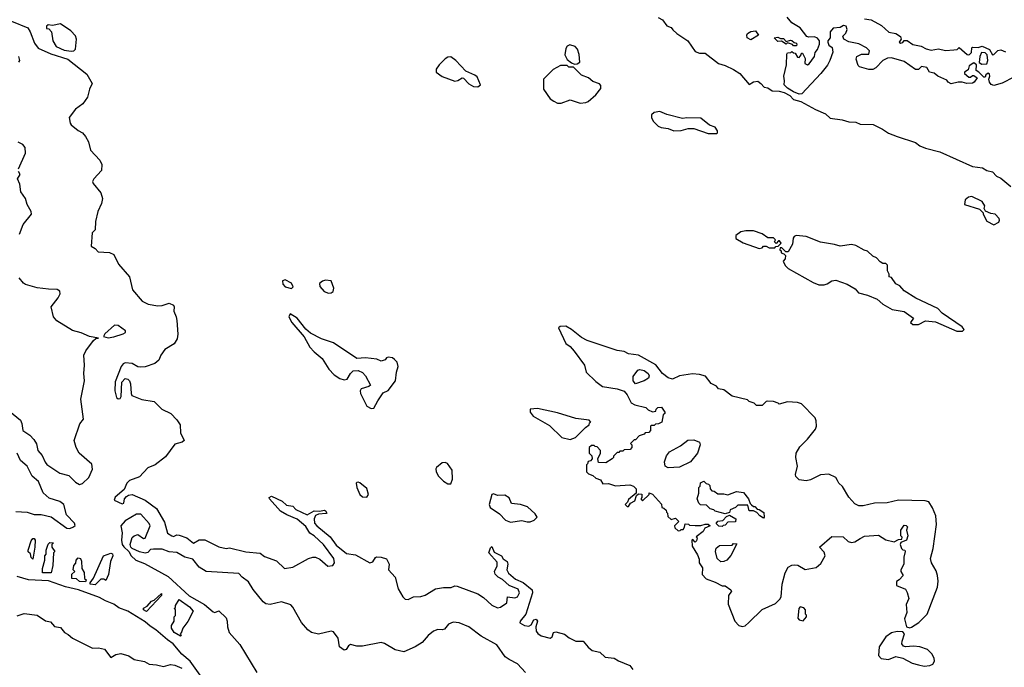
# Model space of a CAD drawing. Extents: x 2029662 to 2246637, y 225654 to 401419.
# Tile 143 of 256: x 2085153 to 2092079, y 348981 to 353533. Entities that reach past the tile are written whole.
import ezdxf

# ---------------------------------------------------------------- set-up
doc = ezdxf.new("R2010")
doc.units = 0

msp = doc.modelspace()

# ---------------------------------------------------------------- linework, layer by layer
at = {"layer": '0CON20XD'}
for points in [[(2085095, 353522.1), (2085209.8, 353475), (2085228, 353448), (2085257.3, 353367.3), (2085283.3, 353333.3), (2085372.9, 353292.9), (2085490.7, 353255), (2085625, 353150.6), (2085663.9, 353085), (2085645.1, 353045), (2085631.1, 352988.9), (2085598.3, 352941.7), (2085546.9, 352905), (2085500.8, 352845), (2085507.5, 352805), (2085515, 352794), (2085563.8, 352755), (2085595, 352738.6), (2085615, 352713.1), (2085636.1, 352675), (2085652.1, 352615), (2085716.7, 352545), (2085731.7, 352515), (2085728.1, 352471.9), (2085674.9, 352415.1), (2085666.1, 352395), (2085670.9, 352380.9), (2085724.3, 352315), (2085736.4, 352275), (2085729.3, 352240.7), (2085701.8, 352185), (2085686.5, 352115), (2085683.9, 352056.1), (2085663.1, 352035), (2085655, 351940), (2085684, 351924), (2085705, 351901.2), (2085785, 351895.6), (2085815, 351882), (2085847.7, 351815), (2085926.7, 351725), (2085946.5, 351635), (2086015, 351553.3), (2086056.6, 351533.4), (2086125, 351521.2), (2086156.1, 351523.9), (2086205, 351540.8), (2086235, 351526.2), (2086240, 351515), (2086237.9, 351485), (2086255, 351444), (2086258.1, 351418.1), (2086266.4, 351323.6), (2086259.9, 351290.1), (2086239.3, 351255), (2086174.2, 351215.8), (2086146.7, 351175), (2086131.1, 351138.9), (2086102.8, 351117.2), (2086035, 351093.1), (2086005, 351089.6), (2085983.7, 351093.7), (2085945, 351115.2), (2085895, 351120.4), (2085880, 351115), (2085866.7, 351095), (2085825, 350986.7), (2085821.4, 350925), (2085835, 350877.5), (2085845, 350867.5), (2085859.3, 350870.7), (2085866.2, 350885), (2085871.2, 350985), (2085895, 351010), (2085915, 351006.2), (2085925.4, 350995.4), (2085932.8, 350972.8), (2085936.5, 350905), (2085942.2, 350892.2), (2086013, 350863), (2086098.4, 350848.4), (2086153.9, 350795), (2086215.6, 350765.6), (2086259.2, 350719.2), (2086282.1, 350685), (2086285, 350628.6), (2086311.2, 350575)], [(2085515, 353311.1), (2085535, 353313.8), (2085546.9, 353325), (2085552.9, 353395), (2085545, 353418.8), (2085514, 353455), (2085440, 353505), (2085385, 353492.5), (2085353.6, 353496.4), (2085341.7, 353488.3), (2085341.7, 353471.7), (2085358.3, 353468.3), (2085377, 353447), (2085386, 353385), (2085410, 353345), (2085465, 353319), (2085515, 353311.1)], [(2089645, 353547.5), (2089675, 353532.5), (2089705, 353490), (2089735, 353478.8), (2089747.5, 353462.5), (2089775.9, 353435.9), (2089852.5, 353385), (2089905, 353310), (2089935, 353298.8), (2089975, 353296.7), (2090067.5, 353225), (2090115, 353212), (2090175, 353184), (2090217.5, 353155), (2090285, 353077.5), (2090313.6, 353096.4), (2090345, 353100), (2090367.5, 353085), (2090389.3, 353059.3), (2090415, 353053.3), (2090445, 353033.3), (2090495, 353030.5), (2090530.4, 353020.4), (2090569.3, 352999.3), (2090595, 352972.9), (2090648.8, 352958.8), (2090751.2, 352901.2), (2090820.2, 352870.2), (2090855, 352840.8), (2090939.3, 352829.3), (2090985, 352815.5), (2091035, 352811.9), (2091065, 352799.4), (2091155.7, 352795.7), (2091222.7, 352762.7), (2091265, 352734.2), (2091325, 352712.9), (2091455, 352668.8), (2091485.8, 352645.8), (2091525, 352629.4), (2091625, 352603.8), (2091855, 352501.2), (2091925, 352491.2), (2091955, 352473.3), (2091995, 352463.3), (2092024.2, 352434.2), (2092055, 352420), (2092125, 352360)], [(2090635, 353010), (2090595, 353026.9), (2090552.8, 353052.8), (2090531.2, 353075), (2090533.9, 353103.9), (2090528, 353135), (2090548, 353215), (2090548.3, 353291.7), (2090555, 353300), (2090577, 353303), (2090585, 353310), (2090595, 353300), (2090608.3, 353298.3), (2090625, 353270), (2090635, 353267.5), (2090650, 353285), (2090651.7, 353298.3), (2090658.3, 353298.3), (2090679.3, 353259.3), (2090676.7, 353225), (2090695, 353216.2), (2090706.8, 353223.2), (2090743.3, 353275), (2090748.3, 353301.7), (2090766.1, 353323.9), (2090780, 353360), (2090780, 353385), (2090765, 353402.5), (2090745, 353412.5), (2090705, 353410), (2090690, 353415), (2090642.5, 353475), (2090585, 353510), (2090550.7, 353550.7)], [(2092145, 353128.8), (2092065, 353086.7), (2092005, 353071.2), (2091986.4, 353076.4), (2091973.8, 353093.8), (2091970, 353115), (2091977.5, 353135), (2091975, 353150), (2091965, 353157.5), (2091950, 353145), (2091945, 353130), (2091935, 353130), (2091900, 353165), (2091880, 353175), (2091882.5, 353215), (2091865, 353230), (2091831.7, 353208.3), (2091825, 353180), (2091800, 353165), (2091800, 353155), (2091828.3, 353128.3), (2091841.7, 353128.3), (2091855, 353140), (2091865, 353140), (2091887.5, 353125), (2091866.4, 353093.6), (2091855, 353087.5), (2091815, 353083.8), (2091783, 353093), (2091755, 353093.3), (2091705, 353083.3), (2091685, 353093.3), (2091675, 353107.5), (2091612.5, 353135), (2091585, 353156.7), (2091552.5, 353165), (2091535, 353196.7), (2091497, 353203), (2091476, 353184), (2091455, 353184), (2091375, 353238), (2091285, 353266), (2091257.7, 353262.3), (2091223.8, 353246.2), (2091176.2, 353195), (2091155, 353182), (2091125, 353182.5), (2091060.5, 353200.5), (2091050.5, 353210.5), (2091037.5, 353255), (2091042.5, 353275), (2091075, 353290), (2091125, 353290), (2091130, 353315), (2091110, 353335), (2091055, 353362.5), (2090985, 353377.5), (2090950, 353395), (2090943, 353417), (2090965, 353437.5), (2090973.8, 353465), (2090966.4, 353486.4), (2090948.3, 353491.7), (2090925, 353477.5), (2090875, 353472.5), (2090855, 353447.5), (2090853.3, 353405), (2090837.5, 353385), (2090837.5, 353375), (2090843.8, 353353.8), (2090868.3, 353338.3), (2090872.5, 353305), (2090852, 353245), (2090835, 353212.5), (2090788.8, 353155), (2090655, 353012.5), (2090635, 353010)], [(2091095, 353540), (2091141.7, 353531.7), (2091215, 353492.5), (2091266.4, 353446.4), (2091315, 353435.8), (2091348.8, 353415), (2091353, 353397), (2091340, 353375), (2091348.3, 353368.3), (2091365, 353372.5), (2091373.6, 353386.4), (2091395, 353386), (2091435, 353358.8), (2091495, 353346.7), (2091528.3, 353328.3), (2091565, 353318.8), (2091615, 353328), (2091665, 353316.7), (2091725, 353320), (2091747, 353323), (2091761.7, 353338.3), (2091817.5, 353287.5), (2091825, 353286.7), (2091835, 353287.5), (2091848.3, 353301.7), (2091850, 353335), (2091855, 353340), (2091895, 353337.5), (2091923.6, 353346.4), (2091975, 353323.3), (2091995, 353286.7), (2092005, 353287.5), (2092033.9, 353316.1), (2092055, 353320), (2092086.4, 353306.4)], [(2090295, 353392.5), (2090270, 353405), (2090267.5, 353425), (2090272.5, 353435), (2090295, 353450), (2090330, 353455), (2090350, 353425), (2090295, 353392.5)], [(2089055, 353220), (2089075, 353222.5), (2089092.5, 353235), (2089089.3, 353289.3), (2089076.7, 353325), (2089060, 353345), (2089023, 353357), (2089003.6, 353346.4), (2088995, 353330), (2088987.5, 353285), (2089003.6, 353253.6), (2089035, 353230), (2089055, 353220)], [(2090615, 353350), (2090595, 353350), (2090588.3, 353358.3), (2090555, 353370), (2090545, 353360), (2090511.7, 353381.7), (2090485, 353380), (2090460, 353405), (2090485, 353410), (2090505, 353400), (2090525, 353400), (2090545, 353380), (2090575, 353390), (2090585, 353387.5), (2090601.7, 353371.7), (2090618.3, 353368.3), (2090620, 353355), (2090615, 353350)], [(2091920.7, 353220.7), (2091955, 353223.3), (2091964.2, 353245.8), (2091958.8, 353285), (2091945, 353300), (2091917.5, 353302.5), (2091906, 353275), (2091903, 353233), (2091920.7, 353220.7)], [(2085146.7, 353235), (2085154, 353245), (2085147.1, 353275)], [(2088375, 353061.1), (2088393.8, 353075), (2088370.4, 353130.4), (2088353.5, 353143.5), (2088290.6, 353170.6), (2088222, 353245), (2088185, 353272.5), (2088165, 353270), (2088145, 353257.8), (2088103.9, 353216.1), (2088083.8, 353185), (2088083, 353163), (2088125, 353133.6), (2088215, 353101.9), (2088235, 353106), (2088265, 353123.3), (2088275, 353121.2), (2088312.2, 353082.2), (2088345, 353062.7), (2088375, 353061.1)], [(2089095, 352946), (2089135, 352952), (2089151.2, 352958.8), (2089206.2, 353003.8), (2089240, 353050), (2089240.5, 353070.5), (2089231.2, 353081.2), (2089185, 353098.8), (2089155, 353123.8), (2089103.9, 353143.9), (2089048.3, 353198.3), (2089015, 353200), (2089005, 353210), (2088958.3, 353211.7), (2088905, 353182.5), (2088836.7, 353115), (2088838.8, 353045), (2088885, 352977.5), (2088909.3, 352959.3), (2088937, 352947), (2088963, 352947), (2089025, 352969.2), (2089095, 352946)], [(2090055, 352732.5), (2090061.7, 352738.3), (2090061.7, 352751.7), (2090045, 352777.5), (2090005, 352792.5), (2089945, 352840), (2089845, 352842.5), (2089815, 352837.5), (2089705, 352866.2), (2089655, 352888.8), (2089615, 352881.2), (2089596.2, 352865), (2089596.2, 352845), (2089609.5, 352819.5), (2089643.8, 352785), (2089665, 352776), (2089715, 352768.8), (2089755, 352752.5), (2089805, 352753.3), (2089855, 352767.5), (2089895, 352767.5), (2089995, 352733.3), (2090055, 352732.5)], [(2085145.9, 352485), (2085194.3, 352595.7), (2085192.4, 352635), (2085176, 352655), (2085143, 352673)], [(2085150.8, 352025), (2085176.9, 352093.1), (2085236.2, 352165), (2085234.8, 352185), (2085204.8, 352235), (2085194.5, 352275), (2085162, 352322), (2085155, 352376), (2085138.5, 352415), (2085155.6, 352445), (2085146, 352466)], [(2092005, 352091.2), (2092040, 352110), (2092046, 352124), (2092042, 352135), (2092015, 352165.8), (2091985, 352170), (2091947, 352187), (2091937.5, 352205), (2091942.5, 352225), (2091922.5, 352255), (2091850.7, 352290.7), (2091827.5, 352285), (2091803.6, 352266.4), (2091800, 352235), (2091905, 352200), (2091930, 352175), (2091930, 352165), (2091957, 352117), (2092005, 352091.2)], [(2090355, 351923.8), (2090375, 351930), (2090385, 351940), (2090405, 351940), (2090425, 351930), (2090465, 351930), (2090471.7, 351938.3), (2090488.3, 351941.7), (2090508.3, 351961.7), (2090498.3, 351978.3), (2090491.7, 351978.3), (2090475, 351960), (2090461.7, 351971.7), (2090470, 351985), (2090455, 352000), (2090415, 352000), (2090375, 352027.5), (2090315, 352049.2), (2090261.2, 352048.8), (2090225, 352041.2), (2090190, 352015), (2090190.8, 351995), (2090242, 351965), (2090355, 351923.8)], [(2091785, 351342.5), (2091797.5, 351355), (2091783, 351373), (2091641.2, 351471.2), (2091612.3, 351502.3), (2091456.4, 351576.4), (2091375, 351627.5), (2091345, 351662.5), (2091317, 351677), (2091285, 351720), (2091270, 351725), (2091270, 351745), (2091258.3, 351768.3), (2091258.3, 351808.3), (2091245, 351820), (2091225, 351820), (2091205, 351830), (2091179.3, 351859.3), (2091155, 351870), (2091116.1, 351906.1), (2091093, 351913), (2091035, 351946.7), (2091005, 351952.5), (2090925, 351940), (2090885, 351953.3), (2090785, 351970), (2090685, 352008.8), (2090615, 352016.7), (2090600.7, 352009.3), (2090593, 351997), (2090590, 351955), (2090558.3, 351901.7), (2090541.7, 351901.7), (2090515, 351930), (2090501.7, 351928.3), (2090500, 351915), (2090508.3, 351908.3), (2090510, 351895), (2090528.3, 351888.3), (2090540, 351875), (2090537, 351853), (2090522.5, 351835), (2090538, 351805), (2090559.2, 351785), (2090733.3, 351685), (2090775, 351670), (2090810.7, 351669.3), (2090833.6, 351676.4), (2090865, 351697.5), (2090895, 351702.5), (2090973.6, 351673.6), (2091030.7, 351640.7), (2091053.9, 351613.9), (2091116.4, 351596.4), (2091185, 351567.5), (2091223.9, 351533.9), (2091290, 351495), (2091375, 351482.5), (2091440, 351435), (2091420, 351405), (2091435, 351391.2), (2091475, 351390), (2091525, 351416.7), (2091595, 351408.8), (2091745, 351342.5), (2091785, 351342.5)], [(2085041.1, 350815), (2085158.5, 350718.5), (2085169.4, 350695), (2085176.4, 350646.4), (2085225, 350612), (2085252.8, 350582.8), (2085271.2, 350551.2), (2085280, 350505), (2085310.7, 350470.7), (2085332.2, 350422.2), (2085345, 350407.3), (2085435, 350345.8), (2085499.3, 350329.3), (2085545, 350282.7), (2085575, 350266.2), (2085595, 350273.2), (2085639.6, 350315), (2085665.4, 350374.6), (2085661.2, 350408.8), (2085570.8, 350485), (2085549.4, 350525), (2085535.7, 350575), (2085576.9, 350693.1), (2085602.5, 350725), (2085583.4, 350865), (2085610.2, 350995), (2085603.4, 351045), (2085608.4, 351105), (2085604.9, 351175.1), (2085617.6, 351205), (2085672, 351278), (2085688.1, 351291.9), (2085707.5, 351295), (2085645, 351305.4), (2085585, 351332.8), (2085525, 351348.5), (2085415, 351416.2), (2085392, 351445), (2085374, 351515), (2085425, 351578.9), (2085437.3, 351605), (2085436.3, 351625), (2085415.7, 351635.7), (2085355, 351637.8), (2085275, 351647.1), (2085195, 351670.8), (2085180.3, 351680.3), (2085148.9, 351718.9)], [(2087065, 351643.8), (2087076.7, 351655), (2087065, 351680), (2087020, 351705), (2087002.5, 351697.5), (2087003.8, 351675), (2087020, 351655), (2087065, 351643.8)], [(2087325, 351611.2), (2087345, 351613.3), (2087357.5, 351622.5), (2087362.5, 351645), (2087345, 351696.2), (2087305, 351701.2), (2087282.5, 351695), (2087261.2, 351678.8), (2087265, 351657.5), (2087295, 351622), (2087325, 351611.2)], [(2087625, 350798.8), (2087645, 350802.5), (2087671.2, 350855), (2087710, 350910), (2087745, 350926), (2087796.7, 350995), (2087804, 351055), (2087816, 351095), (2087808, 351125), (2087788.8, 351145), (2087775, 351155.7), (2087745, 351160), (2087732.5, 351155), (2087725, 351142.5), (2087695, 351132.5), (2087665.9, 351145.9), (2087585, 351155.6), (2087525, 351151.2), (2087361.4, 351261.4), (2087275, 351288.5), (2087198.9, 351328.9), (2087166.9, 351356.9), (2087105, 351435.8), (2087055, 351466.2), (2087046.7, 351445), (2087068, 351405), (2087154.5, 351304.5), (2087195, 351231.4), (2087225, 351197.8), (2087281.9, 351151.9), (2087326.6, 351076.6), (2087365, 351036.7), (2087405, 351010.6), (2087435, 351000.8), (2087457.5, 351005), (2087480, 351045), (2087500, 351065), (2087535, 351067.5), (2087565, 351052.5), (2087585, 351030), (2087620, 350965), (2087610, 350955), (2087555, 350937.5), (2087547.5, 350925), (2087550, 350905), (2087595, 350816.2), (2087625, 350798.8)], [(2085775, 351296.6), (2085815, 351304.8), (2085881.2, 351325), (2085897.5, 351335), (2085897.1, 351345), (2085845, 351383.6), (2085821.2, 351385), (2085752.9, 351325), (2085742.5, 351305), (2085775, 351296.6)], [(2091415, 349257.5), (2091425, 349263.3), (2091478, 349295), (2091536.7, 349355), (2091608, 349545), (2091613.4, 349586.6), (2091609.3, 349625), (2091598.5, 349658.5), (2091567.7, 349715), (2091560.4, 349745), (2091577.5, 349815), (2091602.5, 349985), (2091597.6, 350045), (2091575, 350102.5), (2091547.1, 350145), (2091521.2, 350151.2), (2091335, 350154.5), (2091255, 350136.9), (2091165, 350134.4), (2091085, 350115.5), (2091055, 350115.6), (2091028.7, 350128.7), (2090985, 350175.6), (2090941.8, 350251.8), (2090914.2, 350275), (2090905.7, 350295), (2090895, 350316), (2090845, 350338), (2090785, 350334.2), (2090715, 350298.1), (2090685, 350291.1), (2090635, 350298), (2090611.4, 350321.4), (2090609.2, 350335), (2090623.1, 350395), (2090611.5, 350455), (2090615.6, 350485), (2090640.4, 350529.6), (2090695.3, 350584.7), (2090751.4, 350655), (2090758.1, 350675), (2090756.7, 350713.3), (2090747.5, 350735), (2090652.9, 350832.9), (2090625, 350842), (2090555, 350846.2), (2090495, 350830), (2090488.3, 350838.3), (2090455, 350850), (2090415, 350852.5), (2090405, 350850), (2090375, 350820), (2090335, 350820), (2090318.3, 350838.3), (2090285, 350850), (2090271.7, 350861.7), (2090165, 350887.5), (2090105, 350930), (2090067.5, 350937.5), (2090055, 350957.5), (2090017.5, 350975), (2089977.5, 351027.5), (2089935, 351039.5), (2089885, 351042.5), (2089795, 351029.5), (2089745, 351006.5), (2089713.6, 351016.4), (2089675.8, 351045), (2089626.9, 351106.9), (2089505, 351174), (2089435, 351183.8), (2089405, 351201.2), (2089355, 351208), (2089145, 351278.8), (2089105, 351298), (2089035.4, 351355.4), (2088995, 351379.2), (2088955, 351377.5), (2088943, 351367), (2088995.9, 351255.9), (2089025.9, 351235.9), (2089054.1, 351204.1), (2089126.7, 351105), (2089136.7, 351055), (2089205, 350988.8), (2089252.5, 350955), (2089355, 350938), (2089405, 350922.5), (2089426, 350896), (2089455, 350840), (2089480, 350825), (2089557, 350807), (2089575, 350790), (2089605, 350777.5), (2089628.3, 350781.7), (2089630, 350795), (2089643, 350807), (2089668.3, 350808.3), (2089690, 350775), (2089690, 350765), (2089680, 350755), (2089670, 350705), (2089647, 350693), (2089625, 350690), (2089615, 350680), (2089595, 350680), (2089590, 350675), (2089590, 350645), (2089578.3, 350631.7), (2089551.7, 350628.3), (2089545, 350620), (2089511.7, 350608.3), (2089485, 350580), (2089475, 350580), (2089450, 350555), (2089460, 350545), (2089460, 350525), (2089448.3, 350511.7), (2089405, 350510), (2089395, 350500), (2089375, 350500), (2089368.3, 350491.7), (2089355, 350490), (2089330, 350465), (2089330, 350455), (2089320, 350445), (2089275, 350417.5), (2089225, 350420), (2089220, 350445), (2089237.5, 350485), (2089237.5, 350505), (2089215, 350530), (2089201.7, 350531.7), (2089195, 350540), (2089175, 350540), (2089160, 350525), (2089160, 350485), (2089177, 350467), (2089180, 350445), (2089168.3, 350431.7), (2089151.7, 350428.3), (2089148.3, 350411.7), (2089140, 350405), (2089140, 350355), (2089155, 350340), (2089185, 350330), (2089205, 350310), (2089238.3, 350298.3), (2089255, 350270), (2089295, 350272.5), (2089345, 350256.7), (2089445, 350262.5), (2089470, 350255), (2089490, 350235), (2089490, 350205), (2089435, 350160), (2089428.3, 350141.7), (2089412.5, 350125), (2089425, 350110), (2089435, 350110), (2089450, 350135), (2089479.3, 350150.7), (2089491.7, 350188.3), (2089505, 350200), (2089528.3, 350198.3), (2089530, 350175), (2089522.5, 350165), (2089535, 350150), (2089580, 350195), (2089581.7, 350208.3), (2089605, 350197.5), (2089668.3, 350128.3), (2089670, 350105), (2089685, 350100), (2089700, 350085), (2089701.7, 350071.7), (2089710, 350065), (2089711.7, 350041.7), (2089735, 350020), (2089765, 350030), (2089790, 350005), (2089760, 349975), (2089761.7, 349961.7), (2089785, 349940), (2089798.3, 349941.7), (2089805, 349950), (2089820, 349950), (2089830, 349965), (2089835, 349990), (2089857, 349987), (2089865, 349980), (2089905, 349977.5), (2089945, 349977.5), (2089975, 349987.5), (2089997, 349987), (2090010, 349975), (2089971.7, 349958.3), (2089960, 349935), (2089911.7, 349898.3), (2089917.5, 349887.5), (2089915, 349870), (2089905, 349860), (2089888.3, 349878.3), (2089880, 349875), (2089883, 349833), (2089921.7, 349771.7), (2089931.7, 349741.7), (2089932.5, 349715), (2089955, 349680), (2089953, 349633), (2089983, 349603), (2090045, 349580), (2090095, 349552.5), (2090115, 349552.5), (2090156.4, 349526.4), (2090160, 349515), (2090140, 349485), (2090136.7, 349425), (2090184.5, 349304.5), (2090212, 349275), (2090235, 349267.8), (2090255, 349273.3), (2090282.9, 349295), (2090375, 349387.5), (2090469.7, 349430.3), (2090500.5, 349459.5), (2090508.8, 349475), (2090515.9, 349564.1), (2090537.5, 349645), (2090557.5, 349685), (2090585, 349698.8), (2090605, 349701.2), (2090627.7, 349697.7), (2090679.3, 349669.3), (2090755, 349682.5), (2090789.2, 349710.8), (2090820, 349765), (2090810.7, 349790.7), (2090780, 349825), (2090865, 349900), (2090945, 349897.5), (2090980, 349865), (2091005, 349857.5), (2091027, 349863), (2091063.9, 349886.1), (2091095, 349903.3), (2091195, 349910), (2091245, 349877.5), (2091305, 349862.5), (2091335, 349880), (2091358.3, 349881.7), (2091360, 349895), (2091350, 349905), (2091350, 349945), (2091375, 349980), (2091388.3, 349978.3), (2091397, 349967), (2091390, 349945), (2091400, 349905), (2091390, 349875), (2091351.7, 349858.3), (2091347.5, 349845), (2091356.4, 349816.4), (2091365, 349807.5), (2091380, 349805), (2091382.5, 349795), (2091372.5, 349755), (2091372.5, 349705), (2091350, 349665), (2091350, 349655), (2091367.5, 349625), (2091340, 349595), (2091320, 349585), (2091320, 349555), (2091385, 349530), (2091396.4, 349506.4), (2091407.5, 349465), (2091388.3, 349421.7), (2091392.5, 349365), (2091377.5, 349322.5), (2091390, 349265), (2091415, 349257.5)], [(2089485, 350972.5), (2089467.5, 350995), (2089467.5, 351025), (2089500.7, 351069.3), (2089515, 351073.3), (2089545, 351066.2), (2089573.3, 351045), (2089580.7, 351030.7), (2089577.3, 351012.7), (2089545, 350994.2), (2089485, 350972.5)], [(2089025, 350582.5), (2089063, 350597), (2089133.6, 350666.4), (2089160, 350685), (2089161.7, 350698.3), (2089170, 350705), (2089158.3, 350718.3), (2089065, 350730), (2088935, 350770), (2088795, 350799.2), (2088743.6, 350796.4), (2088743.3, 350775), (2088765, 350746.7), (2088880.3, 350680.3), (2088966.7, 350595), (2089025, 350582.5)], [(2089715, 350383.3), (2089692.5, 350395), (2089688, 350425), (2089701.7, 350468.3), (2089724.2, 350495.8), (2089802.3, 350537.7), (2089852.7, 350577.3), (2089895, 350580), (2089934.1, 350564.1), (2089940, 350545), (2089921.2, 350485), (2089872.5, 350425), (2089795, 350386.7), (2089715, 350383.3)], [(2086311.2, 350575), (2086296.9, 350563.1), (2086245, 350549), (2086178.7, 350461.3), (2086106.3, 350403.7), (2086055, 350382.4), (2085995, 350319.8), (2085925, 350294.7), (2085907.7, 350275), (2085888.8, 350231.2), (2085825, 350177.8), (2085818, 350155), (2085875, 350130), (2085885.6, 350135), (2085891.2, 350165), (2085905, 350181.2), (2085918.3, 350191.7), (2085945, 350195.8), (2086036.2, 350156.2), (2086116.4, 350096.4), (2086172, 350002), (2086193.3, 349923.3), (2086223.9, 349903.9), (2086235, 349900), (2086258.3, 349911.7), (2086275, 349910), (2086329.7, 349889.7), (2086375, 349853.8), (2086415, 349876.7), (2086455, 349875.8), (2086555, 349828), (2086605, 349816.7), (2086629.5, 349819.5), (2086745, 349792.1), (2086845, 349783.1), (2086875, 349760), (2086958.8, 349728.8), (2087015, 349676), (2087075, 349684.4), (2087184.1, 349745.9), (2087215, 349754.7), (2087235, 349754.1), (2087265, 349742), (2087321.7, 349691.7), (2087355, 349697.3), (2087366.9, 349715), (2087361.9, 349745), (2087291.1, 349845), (2087223.5, 349905), (2087193.2, 349923.2), (2087165, 349970), (2087105, 350022.5), (2087031.8, 350051.8), (2086987.7, 350077.7), (2086911.2, 350165), (2086907.5, 350175), (2086925, 350183.3), (2086998.3, 350148.3), (2087030.8, 350120.8), (2087075, 350114.4), (2087095, 350090), (2087175, 350052.2), (2087225, 350080.4), (2087265, 350077.8), (2087295, 350085.6), (2087305, 350081.2), (2087313.3, 350065), (2087308.6, 350061.4), (2087255, 350057.5), (2087235, 350046.9), (2087224.7, 350025), (2087226.7, 349995), (2087242.9, 349975), (2087336.7, 349896.7), (2087378.7, 349838.7), (2087451.3, 349781.3), (2087515, 349771.4), (2087615, 349715.4), (2087638.3, 349721.7), (2087655, 349751.9), (2087663.6, 349756.4), (2087695.2, 349755.2), (2087733.7, 349743.7), (2087752.4, 349705), (2087748.1, 349665), (2087794.7, 349615), (2087815, 349532.5), (2087849.1, 349475), (2087865, 349460), (2087885, 349456.9), (2087924.4, 349475.6), (2087975, 349479.4), (2088005, 349488.2), (2088078.5, 349531.5), (2088135, 349542.1), (2088187.6, 349542.4), (2088215, 349552.4), (2088230.6, 349550.6), (2088375, 349496.2), (2088415, 349471.4), (2088475, 349417.3), (2088515, 349398.7), (2088535, 349403.1), (2088580, 349435), (2088585, 349477.1), (2088635, 349469.7), (2088655, 349476.5), (2088669.2, 349505), (2088659.2, 349529.2), (2088595.8, 349555), (2088548.7, 349598.7), (2088518, 349615), (2088497.1, 349635), (2088493.5, 349655), (2088511.9, 349695), (2088510.8, 349720.8), (2088452, 349785), (2088465, 349820), (2088475, 349830), (2088490.5, 349790.5), (2088542.5, 349765), (2088554, 349744), (2088581.2, 349725), (2088586.7, 349705), (2088580, 349665), (2088592.5, 349642.5), (2088641.1, 349601.1), (2088695, 349576.7), (2088756.9, 349525), (2088759.4, 349505), (2088713.9, 349353.9), (2088672.9, 349305), (2088672.3, 349292.3), (2088705, 349273.6), (2088735, 349270.4), (2088750, 349280), (2088768.6, 349315), (2088785, 349318.5), (2088796.2, 349305), (2088783.5, 349265), (2088786.2, 349235), (2088797.7, 349217.7), (2088821.9, 349201.9), (2088885, 349185.7), (2088898.6, 349195), (2088908, 349225), (2088925, 349229.5), (2088985, 349214.4), (2089017.8, 349187.8), (2089064.2, 349164.2), (2089115.6, 349165.6), (2089151.5, 349121.5), (2089179.4, 349099.4), (2089235, 349086.2), (2089271.3, 349051.3), (2089335, 349045.4), (2089365, 349025.5), (2089445, 348994.3), (2089466.2, 348966.2)], [(2085126.5, 350076.5), (2085205, 350070.5), (2085254.8, 350054.8), (2085304.8, 350055.2), (2085375, 350038.3), (2085485, 349958.4), (2085505, 349957.3), (2085532.7, 349967.3), (2085542.6, 349977.4), (2085538.9, 349995), (2085482.2, 350052.2), (2085463.5, 350125), (2085435.7, 350145.7), (2085360.8, 350170.8), (2085317.6, 350207.6), (2085286.3, 350286.3), (2085240.2, 350325), (2085205.6, 350395.6), (2085158.6, 350435), (2085135, 350485.4)], [(2088185, 350270), (2088197, 350303), (2088195.4, 350365.4), (2088163, 350413), (2088145, 350420), (2088125, 350418.8), (2088084, 350385), (2088079.2, 350375), (2088082.5, 350355), (2088099.2, 350325), (2088135, 350289.2), (2088165, 350271.4), (2088185, 350270)], [(2087595, 350177.5), (2087606, 350195), (2087595, 350236.7), (2087545, 350276.7), (2087535, 350282.5), (2087525, 350280), (2087520, 350275), (2087523.9, 350243.9), (2087546.7, 350195), (2087565, 350180), (2087595, 350177.5)], [(2090385, 350030), (2090360, 350045), (2090338.3, 350068.3), (2090315, 350080), (2090285, 350080), (2090275, 350120), (2090205, 350120), (2090187, 350103), (2090151.7, 350088.3), (2090145, 350070), (2090115, 350060), (2090045, 350077.5), (2090035, 350087.5), (2090010, 350095), (2089985, 350120), (2089943, 350123), (2089930, 350135), (2089917.5, 350165), (2089930, 350205), (2089930, 350245), (2089940, 350255), (2089941.7, 350278.3), (2089965, 350290), (2089981.7, 350271.7), (2089998.3, 350268.3), (2090008.3, 350258.3), (2090010, 350235), (2090021.7, 350221.7), (2090038.3, 350218.3), (2090065, 350200), (2090105, 350200), (2090135, 350192.5), (2090195, 350217.5), (2090245, 350210), (2090280, 350165), (2090291.7, 350131.7), (2090301.7, 350121.7), (2090315, 350110), (2090325, 350110), (2090341.7, 350091.7), (2090355, 350090), (2090388.3, 350068.3), (2090390, 350035), (2090385, 350030)], [(2088605, 350002), (2088685, 350013.8), (2088722.3, 350002.3), (2088745, 350004), (2088772.5, 350015), (2088792.5, 350035), (2088779.5, 350059.5), (2088725, 350108.8), (2088675.9, 350125.9), (2088613, 350133), (2088595, 350172.5), (2088565, 350190), (2088515, 350187.5), (2088485, 350200), (2088473.8, 350195), (2088456.2, 350125), (2088463.3, 350105), (2088528.8, 350058.8), (2088570, 350015), (2088605, 350002)], [(2088711.1, 348945), (2088655.8, 349005.8), (2088595, 349034.8), (2088567.2, 349055), (2088509.5, 349139.5), (2088398.5, 349198.5), (2088312.9, 349265), (2088245, 349294.5), (2088201.2, 349298.8), (2088170, 349285), (2088140.9, 349249.1), (2088125, 349243.1), (2088095, 349245.8), (2088065, 349233.7), (2088027.2, 349205), (2087984.6, 349155), (2087935, 349123.8), (2087855, 349088.9), (2087795, 349103.9), (2087719, 349149), (2087696, 349154), (2087565, 349130), (2087525, 349130.2), (2087479.4, 349140.6), (2087465, 349131.5), (2087450, 349105), (2087435, 349101.8), (2087403.2, 349125), (2087393.8, 349185), (2087360.3, 349230.3), (2087345, 349234.7), (2087255.9, 349214.1), (2087205, 349226.1), (2087179.7, 349245), (2087136.3, 349295), (2087074, 349404), (2087059.3, 349419.3), (2086995, 349441), (2086915, 349422.4), (2086885, 349426.4), (2086865, 349440.4), (2086795, 349528.6), (2086762.5, 349582.5), (2086718.6, 349615), (2086695, 349640.9), (2086465.2, 349655.2), (2086414.8, 349684.8), (2086370.9, 349740.9), (2086315, 349754.3), (2086258.8, 349788.8), (2086205, 349792.8), (2086155, 349810.2), (2086095, 349812), (2086072.2, 349807.8), (2086055, 349786.7), (2086036.1, 349783.9), (2085995, 349793.1), (2085943.8, 349815), (2085934.2, 349825), (2085929.4, 349845), (2085945, 349893.3), (2085957.5, 349905), (2085985, 349913.3), (2086025, 349886.7), (2086035, 349887.5), (2086070.7, 349975), (2086065, 349992.2), (2086005, 350058), (2085975, 350056.2), (2085895, 350010.5), (2085863.8, 349975), (2085873.5, 349925), (2085868.9, 349875), (2085872.9, 349845), (2085885, 349826.7), (2085921.6, 349795), (2085938.1, 349765), (2085969.2, 349735), (2086030.8, 349710.8), (2086198.6, 349618.6), (2086345, 349482.9), (2086452.3, 349422.3), (2086515, 349370), (2086525, 349365.8), (2086555, 349377.5), (2086605, 349328.2), (2086613.1, 349305), (2086613.9, 349265), (2086627.2, 349225), (2086701.1, 349141.1), (2086822.2, 348945)], [(2090095, 349970), (2090071.7, 349971.7), (2090051.7, 349991.7), (2090063, 350007), (2090098.3, 350011.7), (2090125, 350040), (2090145, 350050), (2090190, 350025), (2090187, 350003), (2090135, 350000), (2090115, 349980), (2090101.7, 349978.3), (2090095, 349970)], [(2085245, 349740), (2085233, 349753), (2085228.3, 349778.3), (2085212.5, 349792.5), (2085213, 349803), (2085235, 349870), (2085245, 349886.2), (2085255, 349886.7), (2085261.2, 349875), (2085258.8, 349825), (2085245, 349740)], [(2085375, 349644.4), (2085312.5, 349645), (2085312.5, 349675), (2085330, 349735), (2085330, 349765), (2085340, 349775), (2085340, 349805), (2085353, 349847), (2085365, 349857.5), (2085390, 349855), (2085380, 349845), (2085380, 349825), (2085400, 349795), (2085390, 349785), (2085387, 349697), (2085375, 349644.4)], [(2090085, 349722.5), (2090060, 349745), (2090046.7, 349795), (2090051.7, 349818.3), (2090075, 349837.5), (2090165, 349840), (2090175, 349850), (2090198.3, 349848.3), (2090155, 349767.5), (2090127.5, 349735), (2090105, 349723.3), (2090085, 349722.5)], [(2085615, 349582.5), (2085575, 349583.1), (2085551.7, 349601.7), (2085520, 349605), (2085520, 349635), (2085540, 349655), (2085530, 349665), (2085533, 349697), (2085548.3, 349711.7), (2085550, 349735), (2085565, 349750), (2085580, 349745), (2085587, 349727), (2085590, 349675), (2085607, 349647), (2085610, 349605), (2085620, 349595), (2085615, 349582.5)], [(2085685, 349560), (2085650, 349565), (2085650, 349575), (2085671.7, 349608.3), (2085742.5, 349765), (2085795, 349782.5), (2085805, 349777.5), (2085807.5, 349765), (2085792.5, 349725), (2085777, 349633), (2085758.3, 349591.7), (2085745, 349600), (2085725, 349600), (2085685, 349560)], [(2086435, 348908), (2086352.7, 349025), (2086292.6, 349072.6), (2086232.7, 349145), (2086192.7, 349172.7), (2086111.8, 349245), (2086070.5, 349269.5), (2086035, 349299.5), (2085915, 349374.2), (2085849.9, 349399.9), (2085816.2, 349425), (2085757.3, 349447.3), (2085715, 349471.8), (2085567.9, 349525), (2085475.9, 349545.9), (2085355, 349589.7), (2085215, 349594.5), (2085135, 349618.8)], [(2086045, 349372.5), (2086023.3, 349385), (2086023.6, 349396.4), (2086050, 349410), (2086080, 349445), (2086098.3, 349451.7), (2086150, 349500), (2086150, 349485), (2086045, 349372.5)], [(2086285, 349200), (2086240, 349225), (2086220, 349255), (2086220, 349275), (2086240, 349305), (2086240, 349335), (2086250, 349345), (2086250, 349385), (2086240, 349395), (2086248.3, 349401.7), (2086250, 349415), (2086275, 349457.5), (2086348, 349405), (2086372.5, 349375), (2086337, 349303), (2086300, 349255), (2086288.3, 349221.7), (2086281.7, 349218.3), (2086290, 349205), (2086285, 349200)], [(2090665, 349307.5), (2090687.5, 349335), (2090687.5, 349347.5), (2090680, 349355), (2090680, 349385), (2090668.3, 349398.3), (2090643.9, 349406.1), (2090632.5, 349395), (2090627.5, 349325), (2090635, 349313.3), (2090665, 349307.5)], [(2085135, 349343.3), (2085185, 349360), (2085275, 349346.7), (2085335, 349307.5), (2085370.7, 349300.7), (2085397, 349267), (2085440.7, 349260.7), (2085467.5, 349225), (2085495, 349211.2), (2085525, 349186), (2085652.3, 349122.3), (2085666.2, 349116.2), (2085707, 349117), (2085748.7, 349108.7), (2085795, 349049.1), (2085829.4, 349070.6), (2085865, 349077.8), (2085920.2, 349060.2), (2085958.8, 349035), (2086030.9, 349020.9), (2086065, 349001.8), (2086115, 348999.1), (2086165, 348986.2), (2086215, 349001.5), (2086245, 348996.4), (2086294.2, 348975)], [(2091515, 348989.1), (2091555, 348994.5), (2091576.5, 349003.5), (2091587.1, 349025), (2091584.4, 349045), (2091569.4, 349075), (2091537.5, 349105), (2091485, 349124.4), (2091441.1, 349128.9), (2091385, 349123.8), (2091368.8, 349128.8), (2091358.8, 349145), (2091360, 349165), (2091377.5, 349215), (2091365, 349230), (2091325, 349232.5), (2091285, 349223.3), (2091246.7, 349195), (2091198.8, 349125), (2091194.1, 349064.1), (2091211.7, 349041.7), (2091265, 349035.6), (2091315, 349056), (2091365, 349043.8), (2091430.4, 349010.4), (2091475, 348997.5), (2091515, 348989.1)]]:
    msp.add_lwpolyline(points, dxfattribs=at)

doc.saveas('drawing.dxf')
